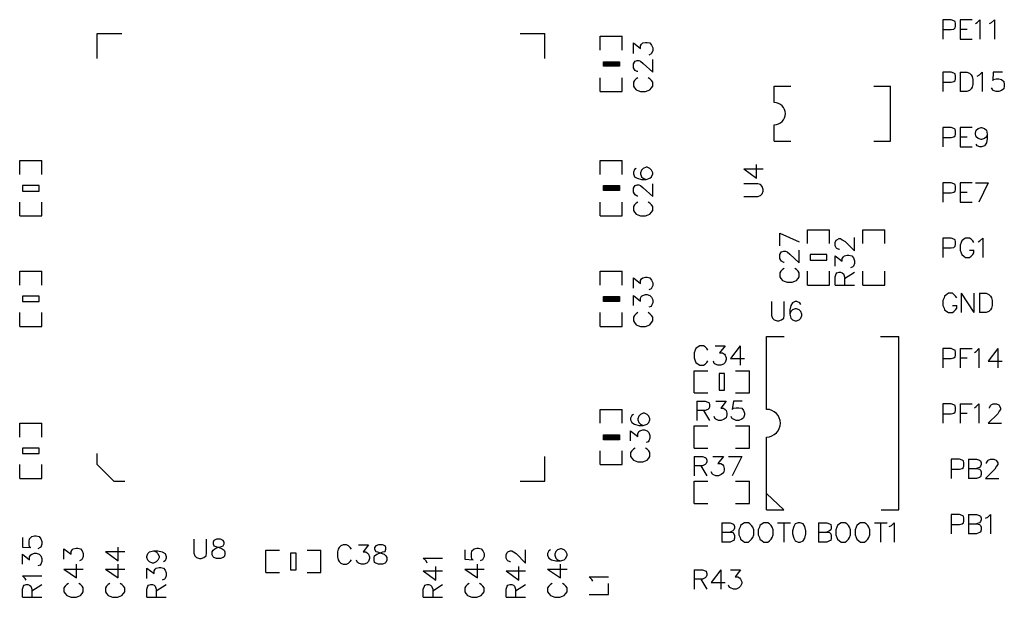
# Model space of a CAD drawing. Extents: x -0.24 to 4.91, y -0.23 to 6.58.
# Tile 17 of 24: x 1.48 to 3.26, y 3.41 to 4.46. Entities that reach past the tile are written whole.
import ezdxf

# ---------------------------------------------------------------- set-up
doc = ezdxf.new("R2010")
doc.units = 0
doc.layers.get('0').update_dxf_attribs({"linetype": 'CONTINUOUS'})
doc.layers.add('mb672d', color=1, linetype='CONTINUOUS')

# ---------------------------------------------------------------- blocks, each defined once
blk = doc.blocks.new('D99')
blk.add_lwpolyline([(-0.005, -0.015), (0.005, -0.015), (0.005, 0.015), (-0.005, 0.015)], close=True)
blk = doc.blocks.new('D100')
blk.add_lwpolyline([(-0.015, -0.005), (0.015, -0.005), (0.015, 0.005), (-0.015, 0.005)], close=True)

msp = doc.modelspace()

# ---------------------------------------------------------------- linework, layer by layer
at = {"layer": 'mb672d', "color": 5}
for points in [[(3.15, 4.437), (3.165, 4.437), (3.17, 4.438), (3.172, 4.44), (3.173, 4.443), (3.173, 4.448), (3.172, 4.452), (3.17, 4.453), (3.165, 4.455), (3.15, 4.455), (3.15, 4.42)], [(3.203, 4.455), (3.181, 4.455), (3.181, 4.42), (3.203, 4.42)], [(3.209, 4.448), (3.212, 4.45), (3.217, 4.455), (3.217, 4.42)], [(3.234, 4.448), (3.238, 4.45), (3.243, 4.455), (3.243, 4.42)], [(3.181, 4.438), (3.194, 4.438)], [(1.62, 4.385), (1.62, 4.43), (1.665, 4.43)], [(2.385, 4.43), (2.43, 4.43)], [(2.43, 4.385), (2.43, 4.43)], [(2.53, 4.4), (2.53, 4.425), (2.57, 4.425)], [(2.57, 4.4), (2.57, 4.425)], [(2.59, 4.394), (2.59, 4.413), (2.603, 4.403), (2.603, 4.408), (2.605, 4.411), (2.607, 4.413), (2.612, 4.414), (2.615, 4.414), (2.62, 4.413), (2.623, 4.409), (2.625, 4.404), (2.625, 4.399), (2.623, 4.394), (2.622, 4.393), (2.618, 4.391)], [(2.598, 4.361), (2.597, 4.361), (2.593, 4.363), (2.592, 4.365), (2.59, 4.368), (2.59, 4.375), (2.592, 4.378), (2.593, 4.38), (2.597, 4.381), (2.6, 4.381), (2.603, 4.38), (2.608, 4.376), (2.625, 4.36), (2.625, 4.383)], [(2.536, 4.371), (2.536, 4.379), (2.565, 4.379), (2.565, 4.371), (2.536, 4.371)], [(2.536, 4.371), (2.536, 4.379), (2.564, 4.379), (2.564, 4.371), (2.536, 4.371)], [(2.537, 4.372), (2.537, 4.378), (2.563, 4.378), (2.563, 4.372), (2.537, 4.372)], [(2.538, 4.373), (2.538, 4.377), (2.562, 4.377), (2.562, 4.373), (2.538, 4.373)], [(2.539, 4.374), (2.539, 4.376), (2.561, 4.376), (2.561, 4.374), (2.539, 4.374)], [(2.54, 4.374), (2.559, 4.376)], [(2.54, 4.375), (2.54, 4.375), (2.56, 4.375), (2.56, 4.375), (2.54, 4.375)], [(2.53, 4.325), (2.53, 4.35)], [(2.57, 4.325), (2.57, 4.35)], [(2.598, 4.35), (2.595, 4.348), (2.592, 4.345), (2.59, 4.342), (2.59, 4.335), (2.592, 4.332), (2.595, 4.328), (2.598, 4.327), (2.603, 4.325), (2.612, 4.325), (2.617, 4.327), (2.62, 4.328), (2.623, 4.332), (2.625, 4.335), (2.625, 4.342), (2.623, 4.345), (2.62, 4.348), (2.617, 4.35)], [(3.15, 4.342), (3.165, 4.342), (3.17, 4.343), (3.172, 4.345), (3.173, 4.348), (3.173, 4.353), (3.172, 4.357), (3.17, 4.358), (3.165, 4.36), (3.15, 4.36), (3.15, 4.325)], [(3.181, 4.36), (3.181, 4.325)], [(3.181, 4.36), (3.193, 4.36), (3.198, 4.358), (3.201, 4.355), (3.203, 4.352), (3.204, 4.347), (3.204, 4.338), (3.203, 4.333), (3.201, 4.33), (3.198, 4.327), (3.193, 4.325), (3.181, 4.325)], [(3.212, 4.353), (3.216, 4.355), (3.221, 4.36), (3.221, 4.325)], [(3.258, 4.36), (3.241, 4.36), (3.24, 4.345), (3.241, 4.347), (3.246, 4.348), (3.251, 4.348), (3.256, 4.347), (3.26, 4.343), (3.261, 4.338), (3.261, 4.335), (3.26, 4.33), (3.256, 4.327), (3.251, 4.325), (3.246, 4.325), (3.241, 4.327), (3.24, 4.328), (3.238, 4.332)], [(2.845, 4.335), (2.875, 4.335)], [(2.845, 4.305), (2.845, 4.335)], [(3.025, 4.335), (3.055, 4.335)], [(3.055, 4.235), (3.055, 4.335)], [(2.53, 4.325), (2.57, 4.325)], [(2.845, 4.235), (2.845, 4.265)], [(3.15, 4.242), (3.165, 4.242), (3.17, 4.243), (3.172, 4.245), (3.173, 4.248), (3.173, 4.253), (3.172, 4.257), (3.17, 4.258), (3.165, 4.26), (3.15, 4.26), (3.15, 4.225)], [(3.203, 4.26), (3.181, 4.26), (3.181, 4.225), (3.203, 4.225)], [(3.23, 4.248), (3.229, 4.243), (3.225, 4.24), (3.22, 4.238), (3.219, 4.238), (3.214, 4.24), (3.21, 4.243), (3.209, 4.248), (3.209, 4.25), (3.21, 4.255), (3.214, 4.258), (3.219, 4.26), (3.22, 4.26), (3.225, 4.258), (3.229, 4.255), (3.23, 4.248), (3.23, 4.24), (3.229, 4.232), (3.225, 4.227), (3.22, 4.225), (3.217, 4.225), (3.212, 4.227), (3.21, 4.23)], [(3.181, 4.243), (3.194, 4.243)], [(2.845, 4.235), (2.875, 4.235)], [(3.025, 4.235), (3.055, 4.235)], [(1.48, 4.175), (1.48, 4.2), (1.52, 4.2)], [(1.52, 4.175), (1.52, 4.2)], [(2.53, 4.2), (2.57, 4.2)], [(2.53, 4.175), (2.53, 4.2)], [(2.57, 4.175), (2.57, 4.2)], [(2.595, 4.186), (2.592, 4.184), (2.59, 4.179), (2.59, 4.176), (2.592, 4.171), (2.597, 4.168), (2.605, 4.166), (2.613, 4.166), (2.62, 4.168), (2.623, 4.171), (2.625, 4.176), (2.625, 4.178), (2.623, 4.183), (2.62, 4.186), (2.615, 4.188), (2.613, 4.188), (2.608, 4.186), (2.605, 4.183), (2.603, 4.178), (2.603, 4.176), (2.605, 4.171), (2.608, 4.168), (2.613, 4.166)], [(2.79, 4.185), (2.813, 4.168), (2.813, 4.193)], [(2.79, 4.185), (2.825, 4.185)], [(2.536, 4.146), (2.536, 4.155), (2.565, 4.155), (2.565, 4.146), (2.536, 4.146)], [(2.536, 4.146), (2.536, 4.154), (2.564, 4.154), (2.564, 4.146), (2.536, 4.146)], [(2.537, 4.147), (2.537, 4.153), (2.563, 4.153), (2.563, 4.147), (2.537, 4.147)], [(2.538, 4.148), (2.538, 4.152), (2.562, 4.152), (2.562, 4.148), (2.538, 4.148)], [(2.539, 4.149), (2.539, 4.151), (2.561, 4.151), (2.561, 4.149), (2.539, 4.149)], [(2.54, 4.15), (2.54, 4.15), (2.56, 4.15), (2.56, 4.15), (2.54, 4.15)], [(2.54, 4.149), (2.559, 4.15)], [(2.598, 4.136), (2.597, 4.136), (2.593, 4.138), (2.592, 4.14), (2.59, 4.143), (2.59, 4.15), (2.592, 4.153), (2.593, 4.155), (2.597, 4.156), (2.6, 4.156), (2.603, 4.155), (2.608, 4.151), (2.625, 4.135), (2.625, 4.158)], [(2.79, 4.135), (2.815, 4.135), (2.82, 4.137), (2.823, 4.14), (2.825, 4.145), (2.825, 4.148), (2.823, 4.153), (2.82, 4.157), (2.815, 4.158), (2.79, 4.158)], [(3.15, 4.142), (3.165, 4.142), (3.17, 4.143), (3.172, 4.145), (3.173, 4.148), (3.173, 4.153), (3.172, 4.157), (3.17, 4.158), (3.165, 4.16), (3.15, 4.16), (3.15, 4.125)], [(3.203, 4.16), (3.181, 4.16), (3.181, 4.125), (3.203, 4.125)], [(3.209, 4.16), (3.232, 4.16)], [(3.232, 4.16), (3.215, 4.125)], [(3.181, 4.143), (3.194, 4.143)], [(1.48, 4.1), (1.48, 4.125)], [(1.52, 4.1), (1.52, 4.125)], [(2.53, 4.1), (2.53, 4.125)], [(2.53, 4.1), (2.57, 4.1), (2.57, 4.125)], [(2.598, 4.125), (2.595, 4.123), (2.592, 4.12), (2.59, 4.117), (2.59, 4.11), (2.592, 4.107), (2.595, 4.103), (2.598, 4.102), (2.603, 4.1), (2.612, 4.1), (2.617, 4.102), (2.62, 4.103), (2.623, 4.107), (2.625, 4.11), (2.625, 4.117), (2.623, 4.12), (2.62, 4.123), (2.617, 4.125)], [(1.48, 4.1), (1.52, 4.1)], [(2.855, 4.069), (2.89, 4.053)], [(2.855, 4.046), (2.855, 4.069)], [(2.905, 4.05), (2.905, 4.075), (2.945, 4.075)], [(2.945, 4.05), (2.945, 4.075)], [(2.963, 4.039), (2.962, 4.039), (2.958, 4.041), (2.957, 4.042), (2.955, 4.046), (2.955, 4.052), (2.957, 4.056), (2.958, 4.057), (2.962, 4.059), (2.965, 4.059), (2.968, 4.057), (2.973, 4.054), (2.99, 4.037), (2.99, 4.061)], [(3.005, 4.05), (3.005, 4.075), (3.045, 4.075)], [(3.045, 4.05), (3.045, 4.075)], [(3.15, 4.042), (3.165, 4.042), (3.17, 4.043), (3.172, 4.045), (3.173, 4.048), (3.173, 4.053), (3.172, 4.057), (3.17, 4.058), (3.165, 4.06), (3.15, 4.06), (3.15, 4.025)], [(3.206, 4.052), (3.204, 4.055), (3.201, 4.058), (3.198, 4.06), (3.191, 4.06), (3.188, 4.058), (3.184, 4.055), (3.183, 4.052), (3.181, 4.047), (3.181, 4.038), (3.183, 4.033), (3.184, 4.03), (3.188, 4.027), (3.191, 4.025), (3.198, 4.025), (3.201, 4.027), (3.204, 4.03), (3.206, 4.033), (3.206, 4.038)], [(3.214, 4.053), (3.217, 4.055), (3.222, 4.06), (3.222, 4.025)], [(2.863, 4.016), (2.862, 4.016), (2.858, 4.018), (2.857, 4.02), (2.855, 4.023), (2.855, 4.03), (2.857, 4.033), (2.858, 4.035), (2.862, 4.036), (2.865, 4.036), (2.868, 4.035), (2.873, 4.031), (2.89, 4.015), (2.89, 4.038)], [(2.955, 4.009), (2.955, 4.028), (2.968, 4.018), (2.968, 4.023), (2.97, 4.026), (2.972, 4.028), (2.977, 4.029), (2.98, 4.029), (2.985, 4.028), (2.988, 4.024), (2.99, 4.019), (2.99, 4.014), (2.988, 4.009), (2.987, 4.008), (2.983, 4.006)], [(3.198, 4.038), (3.206, 4.038)], [(1.48, 3.975), (1.48, 4), (1.52, 4)], [(1.52, 3.975), (1.52, 4)], [(2.53, 4), (2.57, 4)], [(2.53, 3.975), (2.53, 4)], [(2.57, 3.975), (2.57, 4)], [(2.863, 4.005), (2.86, 4.003), (2.857, 4), (2.855, 3.997), (2.855, 3.99), (2.857, 3.987), (2.86, 3.983), (2.863, 3.982), (2.868, 3.98), (2.877, 3.98), (2.882, 3.982), (2.885, 3.983), (2.888, 3.987), (2.89, 3.99), (2.89, 3.997), (2.888, 4), (2.885, 4.003), (2.882, 4.005)], [(2.905, 3.975), (2.905, 4)], [(2.945, 3.975), (2.945, 4)], [(2.955, 3.975), (2.955, 3.99), (2.957, 3.995), (2.958, 3.997), (2.962, 3.998), (2.965, 3.998), (2.968, 3.997), (2.97, 3.995), (2.972, 3.99), (2.972, 3.975)], [(2.972, 3.987), (2.99, 3.998)], [(3.005, 3.975), (3.005, 4)], [(3.045, 3.975), (3.045, 4)], [(2.59, 3.969), (2.59, 3.988), (2.603, 3.978), (2.603, 3.983), (2.605, 3.986), (2.607, 3.988), (2.612, 3.989), (2.615, 3.989), (2.62, 3.988), (2.623, 3.984), (2.625, 3.979), (2.625, 3.974), (2.623, 3.969), (2.622, 3.968), (2.618, 3.966)], [(2.905, 3.975), (2.945, 3.975)], [(2.955, 3.975), (2.99, 3.975)], [(3.005, 3.975), (3.045, 3.975)], [(2.536, 3.945), (2.536, 3.954), (2.565, 3.954), (2.565, 3.945), (2.536, 3.945)], [(2.536, 3.946), (2.536, 3.954), (2.564, 3.954), (2.564, 3.946), (2.536, 3.946)], [(2.59, 3.938), (2.59, 3.956), (2.603, 3.946), (2.603, 3.951), (2.605, 3.955), (2.607, 3.956), (2.612, 3.958), (2.615, 3.958), (2.62, 3.956), (2.623, 3.953), (2.625, 3.948), (2.625, 3.943), (2.623, 3.938), (2.622, 3.936), (2.618, 3.935)], [(3.175, 3.952), (3.173, 3.955), (3.17, 3.958), (3.167, 3.96), (3.16, 3.96), (3.157, 3.958), (3.153, 3.955), (3.152, 3.952), (3.15, 3.947), (3.15, 3.938), (3.152, 3.933), (3.153, 3.93), (3.157, 3.927), (3.16, 3.925), (3.167, 3.925), (3.17, 3.927), (3.173, 3.93), (3.175, 3.933), (3.175, 3.938)], [(3.183, 3.96), (3.183, 3.925)], [(3.183, 3.96), (3.206, 3.925)], [(3.206, 3.96), (3.206, 3.925)], [(3.216, 3.96), (3.216, 3.925)], [(3.216, 3.96), (3.228, 3.96), (3.233, 3.958), (3.236, 3.955), (3.238, 3.952), (3.239, 3.947), (3.239, 3.938), (3.238, 3.933), (3.236, 3.93), (3.233, 3.927), (3.228, 3.925), (3.216, 3.925)], [(2.537, 3.947), (2.537, 3.953), (2.563, 3.953), (2.563, 3.947), (2.537, 3.947)], [(2.538, 3.948), (2.538, 3.952), (2.562, 3.952), (2.562, 3.948), (2.538, 3.948)], [(2.539, 3.949), (2.539, 3.951), (2.561, 3.951), (2.561, 3.949), (2.539, 3.949)], [(2.54, 3.95), (2.559, 3.951)], [(2.54, 3.95), (2.54, 3.95), (2.56, 3.95), (2.56, 3.95), (2.54, 3.95)], [(2.84, 3.945), (2.84, 3.92), (2.842, 3.915), (2.845, 3.912), (2.85, 3.91), (2.853, 3.91), (2.858, 3.912), (2.862, 3.915), (2.863, 3.92), (2.863, 3.945)], [(2.893, 3.94), (2.891, 3.943), (2.886, 3.945), (2.883, 3.945), (2.878, 3.943), (2.875, 3.938), (2.873, 3.93), (2.873, 3.922), (2.875, 3.915), (2.878, 3.912), (2.883, 3.91), (2.885, 3.91), (2.89, 3.912), (2.893, 3.915), (2.895, 3.92), (2.895, 3.922), (2.893, 3.927), (2.89, 3.93), (2.885, 3.932), (2.883, 3.932), (2.878, 3.93), (2.875, 3.927), (2.873, 3.922)], [(3.167, 3.938), (3.175, 3.938)], [(1.48, 3.9), (1.48, 3.925)], [(1.52, 3.9), (1.52, 3.925)], [(2.53, 3.9), (2.53, 3.925)], [(2.53, 3.9), (2.57, 3.9), (2.57, 3.925)], [(2.598, 3.925), (2.595, 3.923), (2.592, 3.92), (2.59, 3.917), (2.59, 3.91), (2.592, 3.907), (2.595, 3.903), (2.598, 3.902), (2.603, 3.9), (2.612, 3.9), (2.617, 3.902), (2.62, 3.903), (2.623, 3.907), (2.625, 3.91), (2.625, 3.917), (2.623, 3.92), (2.62, 3.923), (2.617, 3.925)], [(1.48, 3.9), (1.52, 3.9)], [(2.725, 3.857), (2.723, 3.86), (2.72, 3.863), (2.717, 3.865), (2.71, 3.865), (2.707, 3.863), (2.703, 3.86), (2.702, 3.857), (2.7, 3.852), (2.7, 3.843), (2.702, 3.838), (2.703, 3.835), (2.707, 3.832), (2.71, 3.83), (2.717, 3.83), (2.72, 3.832), (2.723, 3.835), (2.725, 3.838)], [(2.738, 3.865), (2.756, 3.865), (2.746, 3.852), (2.751, 3.852), (2.755, 3.85), (2.756, 3.848), (2.758, 3.843), (2.758, 3.84), (2.756, 3.835), (2.753, 3.832), (2.748, 3.83), (2.743, 3.83), (2.738, 3.832), (2.736, 3.833), (2.735, 3.837)], [(2.783, 3.865), (2.766, 3.842), (2.791, 3.842)], [(2.783, 3.865), (2.783, 3.83)], [(2.831, 3.75), (2.831, 3.882)], [(2.831, 3.882), (2.863, 3.882)], [(3.037, 3.882), (3.07, 3.882)], [(3.038, 3.568), (3.07, 3.568), (3.07, 3.882)], [(3.15, 3.842), (3.165, 3.842), (3.17, 3.843), (3.172, 3.845), (3.173, 3.848), (3.173, 3.853), (3.172, 3.857), (3.17, 3.858), (3.165, 3.86), (3.15, 3.86), (3.15, 3.825)], [(3.181, 3.86), (3.181, 3.825)], [(3.181, 3.86), (3.203, 3.86)], [(3.207, 3.853), (3.21, 3.855), (3.215, 3.86), (3.215, 3.825)], [(3.249, 3.86), (3.232, 3.837), (3.257, 3.837)], [(3.249, 3.86), (3.249, 3.825)], [(3.181, 3.843), (3.194, 3.843)], [(2.7, 3.78), (2.7, 3.82), (2.725, 3.82)], [(2.775, 3.82), (2.8, 3.82)], [(2.8, 3.78), (2.8, 3.82)], [(2.7, 3.78), (2.725, 3.78)], [(2.775, 3.78), (2.8, 3.78)], [(2.705, 3.765), (2.705, 3.73)], [(2.705, 3.765), (2.72, 3.765), (2.725, 3.763), (2.727, 3.762), (2.728, 3.758), (2.728, 3.755), (2.727, 3.752), (2.725, 3.75), (2.72, 3.748), (2.705, 3.748)], [(2.739, 3.765), (2.758, 3.765), (2.748, 3.752), (2.753, 3.752), (2.756, 3.75), (2.758, 3.748), (2.759, 3.743), (2.759, 3.74), (2.758, 3.735), (2.754, 3.732), (2.749, 3.73), (2.744, 3.73), (2.739, 3.732), (2.738, 3.733), (2.736, 3.737)], [(2.787, 3.765), (2.771, 3.765), (2.769, 3.75), (2.771, 3.752), (2.776, 3.753), (2.781, 3.753), (2.786, 3.752), (2.789, 3.748), (2.791, 3.743), (2.791, 3.74), (2.789, 3.735), (2.786, 3.732), (2.781, 3.73), (2.776, 3.73), (2.771, 3.732), (2.769, 3.733), (2.767, 3.737)], [(3.15, 3.742), (3.165, 3.742), (3.17, 3.743), (3.172, 3.745), (3.173, 3.748), (3.173, 3.753), (3.172, 3.757), (3.17, 3.758), (3.165, 3.76), (3.15, 3.76), (3.15, 3.725)], [(3.181, 3.76), (3.181, 3.725)], [(3.181, 3.76), (3.203, 3.76)], [(3.207, 3.753), (3.21, 3.755), (3.215, 3.76), (3.215, 3.725)], [(3.234, 3.752), (3.234, 3.753), (3.236, 3.757), (3.237, 3.758), (3.241, 3.76), (3.247, 3.76), (3.251, 3.758), (3.252, 3.757), (3.254, 3.753), (3.254, 3.75), (3.252, 3.747), (3.249, 3.742), (3.232, 3.725), (3.256, 3.725)], [(2.53, 3.725), (2.53, 3.75), (2.57, 3.75)], [(2.57, 3.725), (2.57, 3.75)], [(2.59, 3.741), (2.587, 3.739), (2.585, 3.734), (2.585, 3.731), (2.587, 3.726), (2.592, 3.723), (2.6, 3.721), (2.608, 3.721), (2.615, 3.723), (2.618, 3.726), (2.62, 3.731), (2.62, 3.733), (2.618, 3.738), (2.615, 3.741), (2.61, 3.743), (2.608, 3.743), (2.603, 3.741), (2.6, 3.738), (2.598, 3.733), (2.598, 3.731), (2.6, 3.726), (2.603, 3.723), (2.608, 3.721)], [(2.717, 3.748), (2.728, 3.73)], [(3.181, 3.743), (3.194, 3.743)], [(1.48, 3.725), (1.52, 3.725)], [(1.48, 3.7), (1.48, 3.725)], [(1.52, 3.7), (1.52, 3.725)], [(2.585, 3.693), (2.585, 3.711), (2.598, 3.701), (2.598, 3.706), (2.6, 3.71), (2.602, 3.711), (2.607, 3.713), (2.61, 3.713), (2.615, 3.711), (2.618, 3.708), (2.62, 3.703), (2.62, 3.698), (2.618, 3.693), (2.617, 3.691), (2.613, 3.69)], [(2.7, 3.68), (2.7, 3.72), (2.725, 3.72)], [(2.775, 3.72), (2.8, 3.72)], [(2.8, 3.68), (2.8, 3.72)], [(2.536, 3.695), (2.536, 3.704), (2.565, 3.704), (2.565, 3.695), (2.536, 3.695)], [(2.536, 3.696), (2.536, 3.704), (2.564, 3.704), (2.564, 3.696), (2.536, 3.696)], [(2.537, 3.697), (2.537, 3.703), (2.563, 3.703), (2.563, 3.697), (2.537, 3.697)], [(2.538, 3.698), (2.538, 3.702), (2.562, 3.702), (2.562, 3.698), (2.538, 3.698)], [(2.539, 3.699), (2.539, 3.701), (2.561, 3.701), (2.561, 3.699), (2.539, 3.699)], [(2.54, 3.7), (2.559, 3.701)], [(2.54, 3.7), (2.54, 3.7), (2.56, 3.7), (2.56, 3.7), (2.54, 3.7)], [(2.831, 3.568), (2.831, 3.7)], [(1.62, 3.65), (1.62, 3.67)], [(2.53, 3.65), (2.53, 3.675)], [(2.57, 3.65), (2.57, 3.675)], [(2.593, 3.68), (2.59, 3.678), (2.587, 3.675), (2.585, 3.672), (2.585, 3.665), (2.587, 3.662), (2.59, 3.658), (2.593, 3.657), (2.598, 3.655), (2.607, 3.655), (2.612, 3.657), (2.615, 3.658), (2.618, 3.662), (2.62, 3.665), (2.62, 3.672), (2.618, 3.675), (2.615, 3.678), (2.612, 3.68)], [(2.7, 3.68), (2.725, 3.68)], [(2.775, 3.68), (2.8, 3.68)], [(2.43, 3.62), (2.43, 3.665)], [(2.7, 3.665), (2.7, 3.63)], [(2.7, 3.665), (2.715, 3.665), (2.72, 3.663), (2.722, 3.662), (2.723, 3.658), (2.723, 3.655), (2.722, 3.652), (2.72, 3.65), (2.715, 3.648), (2.7, 3.648)], [(2.734, 3.665), (2.753, 3.665), (2.743, 3.652), (2.748, 3.652), (2.751, 3.65), (2.753, 3.648), (2.754, 3.643), (2.754, 3.64), (2.753, 3.635), (2.749, 3.632), (2.744, 3.63), (2.739, 3.63), (2.734, 3.632), (2.733, 3.633), (2.731, 3.637)], [(2.762, 3.665), (2.786, 3.665)], [(2.786, 3.665), (2.769, 3.63)], [(3.165, 3.642), (3.18, 3.642), (3.185, 3.643), (3.187, 3.645), (3.188, 3.648), (3.188, 3.653), (3.187, 3.657), (3.185, 3.658), (3.18, 3.66), (3.165, 3.66), (3.165, 3.625)], [(3.196, 3.66), (3.196, 3.625)], [(3.196, 3.66), (3.211, 3.66), (3.216, 3.658), (3.218, 3.657), (3.219, 3.653), (3.219, 3.65), (3.218, 3.647), (3.216, 3.645), (3.211, 3.643)], [(3.229, 3.652), (3.229, 3.653), (3.231, 3.657), (3.232, 3.658), (3.236, 3.66), (3.242, 3.66), (3.246, 3.658), (3.247, 3.657), (3.249, 3.653), (3.249, 3.65), (3.247, 3.647), (3.244, 3.642), (3.227, 3.625), (3.251, 3.625)], [(1.48, 3.625), (1.48, 3.65)], [(1.48, 3.625), (1.52, 3.625), (1.52, 3.65)], [(1.62, 3.65), (1.65, 3.62), (1.67, 3.62)], [(2.53, 3.65), (2.57, 3.65)], [(2.712, 3.648), (2.723, 3.63)], [(3.196, 3.643), (3.211, 3.643), (3.216, 3.642), (3.218, 3.64), (3.219, 3.637), (3.219, 3.632), (3.218, 3.628), (3.216, 3.627), (3.211, 3.625), (3.196, 3.625)], [(2.385, 3.62), (2.43, 3.62)], [(2.43, 3.62), (2.43, 3.625)], [(2.7, 3.58), (2.7, 3.62), (2.725, 3.62)], [(2.775, 3.62), (2.8, 3.62)], [(2.8, 3.58), (2.8, 3.62)], [(2.831, 3.598), (2.862, 3.568)], [(2.7, 3.58), (2.725, 3.58)], [(2.775, 3.58), (2.8, 3.58)], [(2.831, 3.568), (2.862, 3.568)], [(2.75, 3.545), (2.75, 3.51)], [(2.75, 3.545), (2.765, 3.545), (2.77, 3.543), (2.772, 3.542), (2.773, 3.538), (2.773, 3.535), (2.772, 3.532), (2.77, 3.53), (2.765, 3.528)], [(2.791, 3.545), (2.788, 3.543), (2.784, 3.54), (2.783, 3.537), (2.781, 3.532), (2.781, 3.523), (2.783, 3.518), (2.784, 3.515), (2.788, 3.512), (2.791, 3.51), (2.798, 3.51), (2.801, 3.512), (2.804, 3.515), (2.806, 3.518), (2.808, 3.523), (2.808, 3.532), (2.806, 3.537), (2.804, 3.54), (2.801, 3.543), (2.798, 3.545), (2.791, 3.545)], [(2.826, 3.545), (2.823, 3.543), (2.819, 3.54), (2.818, 3.537), (2.816, 3.532), (2.816, 3.523), (2.818, 3.518), (2.819, 3.515), (2.823, 3.512), (2.826, 3.51), (2.833, 3.51), (2.836, 3.512), (2.839, 3.515), (2.841, 3.518), (2.843, 3.523), (2.843, 3.532), (2.841, 3.537), (2.839, 3.54), (2.836, 3.543), (2.833, 3.545), (2.826, 3.545)], [(2.851, 3.545), (2.874, 3.545)], [(2.862, 3.545), (2.862, 3.51)], [(2.888, 3.545), (2.883, 3.543), (2.88, 3.538), (2.878, 3.53), (2.878, 3.525), (2.88, 3.517), (2.883, 3.512), (2.888, 3.51), (2.892, 3.51), (2.897, 3.512), (2.9, 3.517), (2.902, 3.525), (2.902, 3.53), (2.9, 3.538), (2.897, 3.543), (2.892, 3.545), (2.888, 3.545)], [(2.925, 3.545), (2.925, 3.51)], [(2.925, 3.545), (2.94, 3.545), (2.945, 3.543), (2.947, 3.542), (2.948, 3.538), (2.948, 3.535), (2.947, 3.532), (2.945, 3.53), (2.94, 3.528)], [(2.966, 3.545), (2.963, 3.543), (2.959, 3.54), (2.958, 3.537), (2.956, 3.532), (2.956, 3.523), (2.958, 3.518), (2.959, 3.515), (2.963, 3.512), (2.966, 3.51), (2.973, 3.51), (2.976, 3.512), (2.979, 3.515), (2.981, 3.518), (2.983, 3.523), (2.983, 3.532), (2.981, 3.537), (2.979, 3.54), (2.976, 3.543), (2.973, 3.545), (2.966, 3.545)], [(3.001, 3.545), (2.998, 3.543), (2.994, 3.54), (2.993, 3.537), (2.991, 3.532), (2.991, 3.523), (2.993, 3.518), (2.994, 3.515), (2.998, 3.512), (3.001, 3.51), (3.008, 3.51), (3.011, 3.512), (3.014, 3.515), (3.016, 3.518), (3.018, 3.523), (3.018, 3.532), (3.016, 3.537), (3.014, 3.54), (3.011, 3.543), (3.008, 3.545), (3.001, 3.545)], [(3.026, 3.545), (3.049, 3.545)], [(3.037, 3.545), (3.037, 3.51)], [(3.053, 3.538), (3.057, 3.54), (3.062, 3.545), (3.062, 3.51)], [(3.165, 3.542), (3.18, 3.542), (3.185, 3.543), (3.187, 3.545), (3.188, 3.548), (3.188, 3.553), (3.187, 3.557), (3.185, 3.558), (3.18, 3.56), (3.165, 3.56), (3.165, 3.525)], [(3.196, 3.56), (3.196, 3.525)], [(3.196, 3.56), (3.211, 3.56), (3.216, 3.558), (3.218, 3.557), (3.219, 3.553), (3.219, 3.55), (3.218, 3.547), (3.216, 3.545), (3.211, 3.543)], [(3.227, 3.553), (3.231, 3.555), (3.236, 3.56), (3.236, 3.525)], [(2.75, 3.528), (2.765, 3.528), (2.77, 3.527), (2.772, 3.525), (2.773, 3.522), (2.773, 3.517), (2.772, 3.513), (2.77, 3.512), (2.765, 3.51), (2.75, 3.51)], [(2.925, 3.528), (2.94, 3.528), (2.945, 3.527), (2.947, 3.525), (2.948, 3.522), (2.948, 3.517), (2.947, 3.513), (2.945, 3.512), (2.94, 3.51), (2.925, 3.51)], [(3.196, 3.543), (3.211, 3.543), (3.216, 3.542), (3.218, 3.54), (3.219, 3.537), (3.219, 3.532), (3.218, 3.528), (3.216, 3.527), (3.211, 3.525), (3.196, 3.525)], [(1.485, 3.518), (1.485, 3.501), (1.5, 3.5), (1.498, 3.501), (1.497, 3.506), (1.497, 3.511), (1.498, 3.516), (1.502, 3.52), (1.507, 3.521), (1.51, 3.521), (1.515, 3.52), (1.518, 3.516), (1.52, 3.511), (1.52, 3.506), (1.518, 3.501), (1.517, 3.5), (1.513, 3.498)], [(1.795, 3.515), (1.795, 3.49), (1.797, 3.485), (1.8, 3.482), (1.805, 3.48), (1.808, 3.48), (1.813, 3.482), (1.817, 3.485), (1.818, 3.49), (1.818, 3.515)], [(1.836, 3.515), (1.831, 3.513), (1.83, 3.51), (1.83, 3.507), (1.831, 3.503), (1.835, 3.502), (1.841, 3.5), (1.846, 3.498), (1.85, 3.495), (1.851, 3.492), (1.851, 3.487), (1.85, 3.483), (1.848, 3.482), (1.843, 3.48), (1.836, 3.48), (1.831, 3.482), (1.83, 3.483), (1.828, 3.487), (1.828, 3.492), (1.83, 3.495), (1.833, 3.498), (1.838, 3.5), (1.845, 3.502), (1.848, 3.503), (1.85, 3.507), (1.85, 3.51), (1.848, 3.513), (1.843, 3.515), (1.836, 3.515)], [(1.56, 3.479), (1.56, 3.498), (1.573, 3.488), (1.573, 3.493), (1.575, 3.496), (1.577, 3.498), (1.582, 3.499), (1.585, 3.499), (1.59, 3.498), (1.593, 3.494), (1.595, 3.489), (1.595, 3.484), (1.593, 3.479), (1.592, 3.478), (1.588, 3.476)], [(1.635, 3.493), (1.658, 3.476), (1.658, 3.501)], [(1.635, 3.493), (1.67, 3.493)], [(1.722, 3.494), (1.727, 3.492), (1.73, 3.489), (1.732, 3.484), (1.732, 3.482), (1.73, 3.477), (1.727, 3.474), (1.722, 3.472), (1.72, 3.472), (1.715, 3.474), (1.712, 3.477), (1.71, 3.482), (1.71, 3.484), (1.712, 3.489), (1.715, 3.492), (1.722, 3.494), (1.73, 3.494), (1.738, 3.492), (1.743, 3.489), (1.745, 3.484), (1.745, 3.481), (1.743, 3.476), (1.74, 3.474)], [(1.925, 3.455), (1.925, 3.495), (1.95, 3.495)], [(2, 3.495), (2.025, 3.495)], [(2.025, 3.455), (2.025, 3.495)], [(2.08, 3.497), (2.078, 3.5), (2.075, 3.503), (2.071, 3.505), (2.065, 3.505), (2.061, 3.503), (2.058, 3.5), (2.056, 3.497), (2.055, 3.492), (2.055, 3.483), (2.056, 3.478), (2.058, 3.475), (2.061, 3.472), (2.065, 3.47), (2.071, 3.47), (2.075, 3.472), (2.078, 3.475), (2.08, 3.478)], [(2.093, 3.505), (2.111, 3.505), (2.101, 3.492), (2.106, 3.492), (2.109, 3.49), (2.111, 3.488), (2.113, 3.483), (2.113, 3.48), (2.111, 3.475), (2.108, 3.472), (2.103, 3.47), (2.098, 3.47), (2.093, 3.472), (2.091, 3.473), (2.089, 3.477)], [(2.129, 3.505), (2.124, 3.503), (2.122, 3.5), (2.122, 3.497), (2.124, 3.493), (2.127, 3.492), (2.134, 3.49), (2.139, 3.488), (2.142, 3.485), (2.144, 3.482), (2.144, 3.477), (2.142, 3.473), (2.141, 3.472), (2.136, 3.47), (2.129, 3.47), (2.124, 3.472), (2.122, 3.473), (2.121, 3.477), (2.121, 3.482), (2.122, 3.485), (2.126, 3.488), (2.131, 3.49), (2.137, 3.492), (2.141, 3.493), (2.142, 3.497), (2.142, 3.5), (2.141, 3.503), (2.136, 3.505), (2.129, 3.505)], [(2.285, 3.496), (2.285, 3.479), (2.3, 3.478), (2.298, 3.479), (2.297, 3.484), (2.297, 3.489), (2.298, 3.494), (2.302, 3.498), (2.307, 3.499), (2.31, 3.499), (2.315, 3.498), (2.318, 3.494), (2.32, 3.489), (2.32, 3.484), (2.318, 3.479), (2.317, 3.478), (2.313, 3.476)], [(2.368, 3.474), (2.367, 3.474), (2.363, 3.476), (2.362, 3.477), (2.36, 3.481), (2.36, 3.487), (2.362, 3.491), (2.363, 3.492), (2.367, 3.494), (2.37, 3.494), (2.373, 3.492), (2.378, 3.489), (2.395, 3.472), (2.395, 3.496)], [(2.44, 3.496), (2.437, 3.494), (2.435, 3.489), (2.435, 3.486), (2.437, 3.481), (2.442, 3.478), (2.45, 3.476), (2.458, 3.476), (2.465, 3.478), (2.468, 3.481), (2.47, 3.486), (2.47, 3.488), (2.468, 3.493), (2.465, 3.496), (2.46, 3.498), (2.458, 3.498), (2.453, 3.496), (2.45, 3.493), (2.448, 3.488), (2.448, 3.486), (2.45, 3.481), (2.453, 3.478), (2.458, 3.476)], [(1.485, 3.47), (1.485, 3.488), (1.498, 3.478), (1.498, 3.483), (1.5, 3.487), (1.502, 3.488), (1.507, 3.49), (1.51, 3.49), (1.515, 3.488), (1.518, 3.485), (1.52, 3.48), (1.52, 3.475), (1.518, 3.47), (1.517, 3.468), (1.513, 3.467)], [(2.217, 3.472), (2.215, 3.476), (2.21, 3.481), (2.245, 3.481)], [(1.56, 3.461), (1.583, 3.445), (1.583, 3.47)], [(1.56, 3.461), (1.595, 3.461)], [(1.635, 3.461), (1.658, 3.445), (1.658, 3.47)], [(1.635, 3.461), (1.67, 3.461)], [(1.71, 3.444), (1.71, 3.463), (1.723, 3.453), (1.723, 3.458), (1.725, 3.461), (1.727, 3.463), (1.732, 3.464), (1.735, 3.464), (1.74, 3.463), (1.743, 3.459), (1.745, 3.454), (1.745, 3.449), (1.743, 3.444), (1.742, 3.443), (1.738, 3.441)], [(2.21, 3.458), (2.233, 3.441), (2.233, 3.466)], [(2.21, 3.458), (2.245, 3.458)], [(2.285, 3.461), (2.308, 3.445), (2.308, 3.47)], [(2.285, 3.461), (2.32, 3.461)], [(2.36, 3.458), (2.383, 3.441), (2.383, 3.466)], [(2.36, 3.458), (2.395, 3.458)], [(2.435, 3.461), (2.458, 3.445), (2.458, 3.47)], [(2.435, 3.461), (2.47, 3.461)], [(2.7, 3.46), (2.7, 3.425)], [(2.7, 3.46), (2.715, 3.46), (2.72, 3.458), (2.722, 3.457), (2.723, 3.453), (2.723, 3.45), (2.722, 3.447), (2.72, 3.445), (2.715, 3.443), (2.7, 3.443)], [(2.748, 3.46), (2.731, 3.437), (2.756, 3.437)], [(2.748, 3.46), (2.748, 3.425)], [(2.766, 3.46), (2.784, 3.46), (2.774, 3.447), (2.779, 3.447), (2.782, 3.445), (2.784, 3.443), (2.786, 3.438), (2.786, 3.435), (2.784, 3.43), (2.781, 3.427), (2.776, 3.425), (2.771, 3.425), (2.766, 3.427), (2.764, 3.428), (2.762, 3.432)], [(1.492, 3.441), (1.49, 3.444), (1.485, 3.449), (1.52, 3.449)], [(1.925, 3.455), (1.95, 3.455)], [(2, 3.455), (2.025, 3.455)], [(2.517, 3.439), (2.515, 3.442), (2.51, 3.447), (2.545, 3.447)], [(2.712, 3.443), (2.723, 3.425)], [(1.485, 3.41), (1.485, 3.425), (1.487, 3.43), (1.488, 3.432), (1.492, 3.433), (1.495, 3.433), (1.498, 3.432), (1.5, 3.43), (1.502, 3.425), (1.502, 3.41)], [(1.502, 3.422), (1.52, 3.433)], [(1.568, 3.435), (1.565, 3.433), (1.562, 3.43), (1.56, 3.427), (1.56, 3.42), (1.562, 3.417), (1.565, 3.413), (1.568, 3.412), (1.573, 3.41), (1.582, 3.41), (1.587, 3.412), (1.59, 3.413), (1.593, 3.417), (1.595, 3.42), (1.595, 3.427), (1.593, 3.43), (1.59, 3.433), (1.587, 3.435)], [(1.643, 3.435), (1.64, 3.433), (1.637, 3.43), (1.635, 3.427), (1.635, 3.42), (1.637, 3.417), (1.64, 3.413), (1.643, 3.412), (1.648, 3.41), (1.657, 3.41), (1.662, 3.412), (1.665, 3.413), (1.668, 3.417), (1.67, 3.42), (1.67, 3.427), (1.668, 3.43), (1.665, 3.433), (1.662, 3.435)], [(1.71, 3.41), (1.71, 3.425), (1.712, 3.43), (1.713, 3.432), (1.717, 3.433), (1.72, 3.433), (1.723, 3.432), (1.725, 3.43), (1.727, 3.425), (1.727, 3.41)], [(1.727, 3.422), (1.745, 3.433)], [(2.21, 3.41), (2.21, 3.425), (2.212, 3.43), (2.213, 3.432), (2.217, 3.433), (2.22, 3.433), (2.223, 3.432), (2.225, 3.43), (2.227, 3.425), (2.227, 3.41)], [(2.227, 3.422), (2.245, 3.433)], [(2.293, 3.435), (2.29, 3.433), (2.287, 3.43), (2.285, 3.427), (2.285, 3.42), (2.287, 3.417), (2.29, 3.413), (2.293, 3.412), (2.298, 3.41), (2.307, 3.41), (2.312, 3.412), (2.315, 3.413), (2.318, 3.417), (2.32, 3.42), (2.32, 3.427), (2.318, 3.43), (2.315, 3.433), (2.312, 3.435)], [(2.36, 3.41), (2.36, 3.425), (2.362, 3.43), (2.363, 3.432), (2.367, 3.433), (2.37, 3.433), (2.373, 3.432), (2.375, 3.43), (2.377, 3.425), (2.377, 3.41)], [(2.377, 3.422), (2.395, 3.433)], [(2.443, 3.435), (2.44, 3.433), (2.437, 3.43), (2.435, 3.427), (2.435, 3.42), (2.437, 3.417), (2.44, 3.413), (2.443, 3.412), (2.448, 3.41), (2.457, 3.41), (2.462, 3.412), (2.465, 3.413), (2.468, 3.417), (2.47, 3.42), (2.47, 3.427), (2.468, 3.43), (2.465, 3.433), (2.462, 3.435)], [(2.51, 3.415), (2.545, 3.415), (2.545, 3.435)], [(1.485, 3.41), (1.52, 3.41)], [(1.71, 3.41), (1.745, 3.41)], [(2.21, 3.41), (2.245, 3.41)], [(2.36, 3.41), (2.395, 3.41)]]:
    msp.add_lwpolyline(points, dxfattribs=at)
for points in [[(2.845, 4.265), (2.845, 4.265), (2.845, 4.265, 1), (2.845, 4.305), (2.845, 4.305)], [(2.831, 3.7), (2.831, 3.7), (2.831, 3.7, 1), (2.831, 3.75), (2.831, 3.75)]]:
    msp.add_lwpolyline(points, format="xyb", dxfattribs=at)

# ---------------------------------------------------------------- block references
at = {"layer": 'mb672d'}
for name, p in [('D100', (1.5, 4.15)), ('D100', (2.925, 4.025)), ('D100', (1.5, 3.95)), ('D99', (2.75, 3.8)), ('D100', (1.5, 3.675)), ('D99', (1.975, 3.475))]:
    msp.add_blockref(name, p, dxfattribs=at)

doc.saveas('drawing.dxf')
